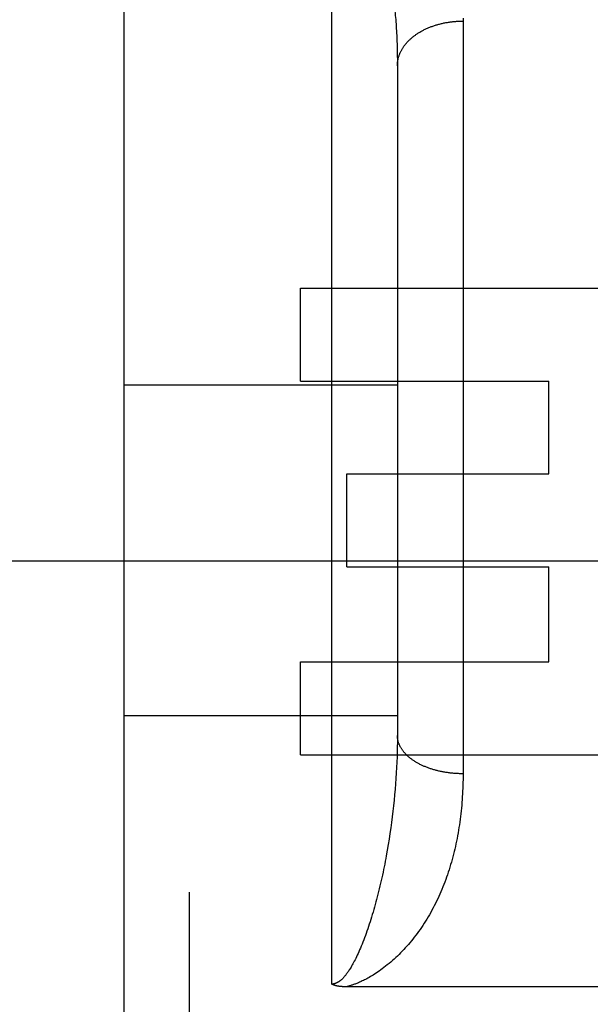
# Model space of a CAD drawing. Header units: inches. Extents: x 0 to 185, y 0 to 120.
# Tile 61 of 102: x 55.037 to 55.297, y 66.49 to 66.94. Entities that reach past the tile are written whole.
import ezdxf

# ---------------------------------------------------------------- set-up
doc = ezdxf.new("R2010")
doc.units = ezdxf.units.IN
doc.header["$LTSCALE"] = 10.163043
doc.header["$MEASUREMENT"] = 0
doc.linetypes.add('HIDDEN', pattern=[0.2, 0.1, -0.1])
doc.layers.get('0').update_dxf_attribs({"linetype": 'CONTINUOUS'})
for name, color, linetype in [('02___PRT_ALL_AXES', 7, 'CONTINUOUS'), ('DEFAULT_2', 8, 'HIDDEN'), ('DIMENSIONS', 7, 'CONTINUOUS')]:
    doc.layers.add(name, color=color, linetype=linetype)
doc.styles.get("Standard").update_dxf_attribs({"font": 'arial.ttf'})
doc.dimstyles.new('DIMSTYLE_1', dxfattribs={"dimtxt": 0.815217, "dimasz": 1.086957, "dimexe": 0.09, "dimexo": 0.07, "dimgap": 0.0375, "dimtad": 0, "dimtih": 1, "dimtoh": 1, "dimzin": 4, "dimdsep": 46, "dimtxsty": 'Standard', "dimblk": '_FILLED', "dimblk1": '_FILLED', "dimblk2": '_FILLED', "dimcen": 0.09, "dimazin": 1, "dimtfac": 1, "dimtofl": 0, "dimtmove": 0, "dimatfit": 3, "dimldrblk": '_FILLED', "dimfxl": 0, "dimtolj": 1, "dimtzin": 4, "dimarcsym": 0})

# ---------------------------------------------------------------- blocks, each defined once
blk = doc.blocks.new('_FILLED')
at = {"color": 0, "linetype": 'ByBlock'}
blk.add_solid([(0, 0), (-1, 0.2), (-1, -0.2)], dxfattribs=at)
blk = doc.blocks.new('*D16')
at = {"layer": 'DIMENSIONS', "color": 2, "linetype": 'Continuous'}
for p, q in [((45.28579, 67.44293), (45.28579, 69.61684)), ((45.28579, 66.31793), (45.28579, 63.91815)), ((45.28579, 63.91815), (46.12268, 63.91815))]:
    blk.add_line(p, q, dxfattribs=at)
at = {"layer": 'DIMENSIONS', "color": 2, "linetype": 'Continuous', "xscale": 1.0869565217, "yscale": 1.0869565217, "zscale": 1.0869565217}
for p, rotation in [((45.28579, 67.44293), 270), ((45.28579, 66.31793), 90)]:
    blk.add_blockref('_FILLED', p, dxfattribs=dict(at, rotation=rotation))
at = {"layer": 'DIMENSIONS', "color": 2, "linetype": 'Continuous', "insert": (46.53029, 64.32576), "char_height": 0.815217, "width": 2.2153305, "attachment_point": 1, "line_spacing_factor": 0.9}
blk.add_mtext('1.13', dxfattribs=at)

msp = doc.modelspace()

# ---------------------------------------------------------------- linework, layer by layer
at = {"layer": '02___PRT_ALL_AXES', "color": 8, "linetype": 'HIDDEN'}
for p, q in [((55.165, 66.77521), (55.165, 66.81765)), ((55.165, 66.81765), (55.32113, 66.81765)), ((55.165, 66.77521), (55.27851, 66.77521)), ((55.27851, 66.73277), (55.27851, 66.77521)), ((55.1863, 66.69033), (55.1863, 66.73277)), ((55.1863, 66.73277), (55.27851, 66.73277)), ((55.1863, 66.69033), (55.27851, 66.69033)), ((55.27851, 66.64687), (55.27851, 66.69033)), ((55.165, 66.60443), (55.165, 66.64687)), ((55.165, 66.64687), (55.27851, 66.64687)), ((55.165, 66.60443), (55.32113, 66.60443))]:
    msp.add_line(p, q, dxfattribs=at)
at = {"layer": 'DEFAULT_2', "color": 8, "linetype": 'HIDDEN'}
for p, q in [((55.11434, 65.52543), (55.11434, 67.31043)), ((55.17934, 66.49963), (55.17934, 67.31043)), ((55.08434, 67.28043), (55.08434, 65.55543)), ((55.23934, 66.94093), (55.23934, 66.59578)), ((55.20912, 66.93092), (55.2092, 66.9287)), ((55.2092, 66.9287), (55.20926, 66.92642)), ((55.20926, 66.92642), (55.20931, 66.92409)), ((55.20931, 66.92409), (55.20933, 66.92171)), ((55.20933, 66.92171), (55.20934, 66.91928)), ((55.20934, 66.91928), (55.20934, 66.61208)), ((55.08434, 66.77343), (55.20934, 66.77343)), ((57.50084, 66.69292), (37.02184, 66.69292)), ((55.08434, 66.62243), (55.20934, 66.62243)), ((55.2093, 66.60845), (55.20925, 66.60601)), ((55.20918, 66.60356), (55.20908, 66.6011)), ((55.20925, 66.60601), (55.20918, 66.60356)), ((55.20908, 66.6011), (55.20897, 66.59864)), ((55.20884, 66.59616), (55.20868, 66.59367)), ((55.20897, 66.59864), (55.20884, 66.59616)), ((55.2085, 66.59118), (55.20831, 66.58868)), ((55.20868, 66.59367), (55.2085, 66.59118)), ((55.20809, 66.58617), (55.20785, 66.58366)), ((55.20831, 66.58868), (55.20809, 66.58617)), ((55.20759, 66.58114), (55.20731, 66.57862)), ((55.20785, 66.58366), (55.20759, 66.58114)), ((55.20731, 66.57862), (55.207, 66.57609)), ((55.20668, 66.57356), (55.20633, 66.57102)), ((55.207, 66.57609), (55.20668, 66.57356)), ((55.20596, 66.56848), (55.20558, 66.56595)), ((55.20633, 66.57102), (55.20596, 66.56848)), ((55.20516, 66.56341), (55.20473, 66.56087)), ((55.20558, 66.56595), (55.20516, 66.56341)), ((55.35796, 66.49842), (55.18594, 66.49842))]:
    msp.add_line(p, q, dxfattribs=at)
for points in [[(55.20789, 66.94693), (55.20799, 66.94602), (55.2081, 66.9451), (55.2082, 66.94417), (55.20829, 66.94323), (55.20839, 66.94227), (55.20848, 66.94131), (55.20856, 66.94032), (55.20864, 66.93933), (55.20871, 66.93832), (55.20879, 66.93731), (55.20885, 66.93627), (55.20892, 66.93523), (55.20897, 66.93417), (55.20903, 66.9331), (55.20908, 66.93202), (55.20912, 66.93092)], [(55.20934, 66.91928), (55.20934, 66.91957), (55.20935, 66.91986), (55.20937, 66.92014), (55.20939, 66.92043), (55.20942, 66.92071), (55.20945, 66.921), (55.20949, 66.92128), (55.20953, 66.92157), (55.20958, 66.92185), (55.20964, 66.92213), (55.2097, 66.92242), (55.20977, 66.9227), (55.20984, 66.92298), (55.20992, 66.92326), (55.21, 66.92354), (55.21009, 66.92382), (55.21019, 66.9241), (55.21029, 66.92438), (55.2104, 66.92465), (55.21051, 66.92493), (55.21063, 66.9252), (55.21076, 66.92547), (55.21089, 66.92575), (55.21103, 66.92602), (55.21117, 66.92628), (55.21131, 66.92655), (55.21147, 66.92682), (55.21163, 66.92708), (55.21179, 66.92735), (55.21196, 66.92761), (55.21213, 66.92787), (55.21231, 66.92813), (55.2125, 66.92838), (55.21269, 66.92864), (55.21288, 66.92889), (55.21308, 66.92914), (55.21329, 66.92939), (55.2135, 66.92964), (55.21372, 66.92988), (55.21394, 66.93013), (55.21417, 66.93037), (55.2144, 66.93061), (55.21463, 66.93084), (55.21487, 66.93108), (55.21512, 66.93131), (55.21537, 66.93154), (55.21563, 66.93177), (55.21589, 66.93199), (55.21615, 66.93221), (55.21642, 66.93243), (55.21669, 66.93265), (55.21697, 66.93286), (55.21725, 66.93308), (55.21754, 66.93329), (55.21783, 66.93349), (55.21813, 66.9337), (55.21843, 66.9339), (55.21873, 66.93409), (55.21904, 66.93429), (55.21935, 66.93448), (55.21967, 66.93467), (55.21999, 66.93486), (55.22031, 66.93504), (55.22064, 66.93522), (55.22097, 66.9354), (55.2213, 66.93557), (55.22164, 66.93574), (55.22198, 66.93591), (55.22233, 66.93607), (55.22267, 66.93623), (55.22303, 66.93639), (55.22338, 66.93654), (55.22374, 66.93669), (55.2241, 66.93684), (55.22446, 66.93698), (55.22483, 66.93712), (55.2252, 66.93726), (55.22557, 66.93739), (55.22595, 66.93752), (55.22633, 66.93765), (55.22671, 66.93777), (55.22709, 66.93789), (55.22747, 66.938), (55.22786, 66.93811), (55.22825, 66.93822), (55.22864, 66.93832), (55.22904, 66.93842), (55.22943, 66.93852), (55.22983, 66.93861), (55.23023, 66.9387), (55.23063, 66.93879), (55.23104, 66.93887), (55.23144, 66.93895), (55.23185, 66.93902), (55.23226, 66.93909), (55.23267, 66.93915), (55.23308, 66.93922), (55.23349, 66.93927), (55.2339, 66.93933), (55.23432, 66.93938), (55.23473, 66.93942), (55.23515, 66.93946), (55.23556, 66.9395), (55.23598, 66.93954), (55.2364, 66.93957), (55.23682, 66.93959), (55.23724, 66.93961), (55.23766, 66.93963), (55.23808, 66.93965), (55.2385, 66.93966), (55.23892, 66.93966), (55.23934, 66.93966)], [(55.23934, 66.59578), (55.23892, 66.59578), (55.2385, 66.59578), (55.23808, 66.59579), (55.23766, 66.5958), (55.23724, 66.59582), (55.23682, 66.59584), (55.2364, 66.59586), (55.23598, 66.59589), (55.23556, 66.59592), (55.23515, 66.59595), (55.23473, 66.59598), (55.23432, 66.59602), (55.2339, 66.59607), (55.23349, 66.59611), (55.23308, 66.59616), (55.23267, 66.59622), (55.23226, 66.59627), (55.23185, 66.59633), (55.23144, 66.59639), (55.23104, 66.59646), (55.23063, 66.59653), (55.23023, 66.5966), (55.22983, 66.59668), (55.22943, 66.59676), (55.22904, 66.59684), (55.22864, 66.59693), (55.22825, 66.59702), (55.22786, 66.59711), (55.22747, 66.5972), (55.22709, 66.5973), (55.22671, 66.59741), (55.22633, 66.59751), (55.22595, 66.59762), (55.22557, 66.59773), (55.2252, 66.59784), (55.22483, 66.59796), (55.22446, 66.59808), (55.2241, 66.5982), (55.22374, 66.59833), (55.22338, 66.59846), (55.22303, 66.59859), (55.22267, 66.59873), (55.22233, 66.59887), (55.22198, 66.59901), (55.22164, 66.59915), (55.2213, 66.5993), (55.22097, 66.59944), (55.22064, 66.5996), (55.22031, 66.59975), (55.21999, 66.59991), (55.21967, 66.60007), (55.21935, 66.60023), (55.21904, 66.6004), (55.21873, 66.60056), (55.21843, 66.60073), (55.21813, 66.6009), (55.21783, 66.60108), (55.21754, 66.60126), (55.21725, 66.60144), (55.21697, 66.60162), (55.21669, 66.6018), (55.21642, 66.60199), (55.21615, 66.60218), (55.21589, 66.60237), (55.21563, 66.60256), (55.21537, 66.60276), (55.21512, 66.60295), (55.21487, 66.60315), (55.21463, 66.60336), (55.2144, 66.60356), (55.21417, 66.60376), (55.21394, 66.60397), (55.21372, 66.60418), (55.2135, 66.60439), (55.21329, 66.6046), (55.21308, 66.60482), (55.21288, 66.60503), (55.21269, 66.60525), (55.2125, 66.60547), (55.21231, 66.60569), (55.21213, 66.60591), (55.21196, 66.60613), (55.21179, 66.60636), (55.21163, 66.60659), (55.21147, 66.60681), (55.21131, 66.60704), (55.21117, 66.60727), (55.21103, 66.6075), (55.21089, 66.60774), (55.21076, 66.60797), (55.21063, 66.6082), (55.21051, 66.60844), (55.2104, 66.60868), (55.21029, 66.60891), (55.21019, 66.60915), (55.21009, 66.60939), (55.21, 66.60963), (55.20992, 66.60987), (55.20984, 66.61011), (55.20977, 66.61035), (55.2097, 66.6106), (55.20964, 66.61084), (55.20958, 66.61108), (55.20953, 66.61133), (55.20949, 66.61157), (55.20945, 66.61182), (55.20942, 66.61206), (55.20939, 66.61231), (55.20937, 66.61255), (55.20935, 66.6128), (55.20934, 66.61304), (55.20934, 66.61329)], [(55.20934, 66.61208), (55.20932, 66.60966), (55.2093, 66.60845)], [(55.23934, 66.59578), (55.23934, 66.59445), (55.23932, 66.59312), (55.2393, 66.5918), (55.23926, 66.59048), (55.23921, 66.58917), (55.23916, 66.58786), (55.23909, 66.58655), (55.23901, 66.58525), (55.23892, 66.58395), (55.23883, 66.58265), (55.23872, 66.58136), (55.2386, 66.58007), (55.23847, 66.57879), (55.23833, 66.57751), (55.23818, 66.57624), (55.23802, 66.57497), (55.23785, 66.57371), (55.23767, 66.57245), (55.23747, 66.5712), (55.23727, 66.56995), (55.23706, 66.56871), (55.23684, 66.56747), (55.2366, 66.56624), (55.23636, 66.56502), (55.2361, 66.5638), (55.23584, 66.56258), (55.23556, 66.56138), (55.23527, 66.56017), (55.23497, 66.55898), (55.23467, 66.55779), (55.23435, 66.55661), (55.23402, 66.55543), (55.23368, 66.55426), (55.23332, 66.5531), (55.23296, 66.55194), (55.23259, 66.55079), (55.2322, 66.54965), (55.23181, 66.54852), (55.2314, 66.54739), (55.23099, 66.54627), (55.23056, 66.54515), (55.23012, 66.54404), (55.22967, 66.54295), (55.22921, 66.54185), (55.22873, 66.54077), (55.22825, 66.53969), (55.22776, 66.53863), (55.22725, 66.53756), (55.22673, 66.53651), (55.2262, 66.53547), (55.22566, 66.53443), (55.22511, 66.53341), (55.22455, 66.53239), (55.22398, 66.53138), (55.22339, 66.53038), (55.2228, 66.52939), (55.22219, 66.52841), (55.22158, 66.52744), (55.22096, 66.52649), (55.22033, 66.52555), (55.21969, 66.52463), (55.21905, 66.52372), (55.2184, 66.52283), (55.21774, 66.52195), (55.21708, 66.52108), (55.21641, 66.52023), (55.21573, 66.51939), (55.21504, 66.51857), (55.21435, 66.51776), (55.21366, 66.51696), (55.21295, 66.51618), (55.21224, 66.51541), (55.21153, 66.51466), (55.2108, 66.51392), (55.21008, 66.51319), (55.20934, 66.51247)], [(55.20473, 66.56087), (55.20427, 66.55833), (55.20404, 66.55706), (55.2038, 66.5558), (55.20355, 66.55453), (55.2033, 66.55327), (55.20304, 66.55201), (55.20277, 66.55075), (55.2025, 66.54949), (55.20223, 66.54823), (55.20195, 66.54698), (55.20166, 66.54573), (55.20137, 66.54449), (55.20107, 66.54324), (55.20077, 66.54201), (55.20046, 66.54078), (55.20015, 66.53957), (55.19984, 66.53836), (55.19952, 66.53717), (55.19919, 66.53599), (55.19887, 66.53482), (55.19854, 66.53367), (55.19821, 66.53253), (55.19787, 66.5314), (55.19753, 66.53028), (55.19719, 66.52917), (55.19685, 66.52808), (55.1965, 66.52701), (55.19615, 66.52594), (55.19579, 66.52489), (55.19543, 66.52386), (55.19507, 66.52283), (55.19471, 66.52183), (55.19434, 66.52083)], [(55.19434, 66.52083), (55.19397, 66.51985), (55.1936, 66.51889), (55.19322, 66.51795), (55.19285, 66.51703), (55.19248, 66.51614), (55.1921, 66.51527), (55.19174, 66.51443), (55.19137, 66.51362), (55.19101, 66.51285), (55.19066, 66.51211), (55.19032, 66.51141), (55.18998, 66.51074), (55.18965, 66.5101), (55.18933, 66.5095), (55.18902, 66.50893), (55.18872, 66.50839), (55.18843, 66.50788), (55.18815, 66.50739), (55.18787, 66.50694), (55.18761, 66.50652), (55.18735, 66.50611), (55.1871, 66.50574), (55.18686, 66.50538), (55.18663, 66.50504), (55.1864, 66.50473), (55.18619, 66.50443), (55.18598, 66.50415), (55.18577, 66.50389), (55.18558, 66.50364), (55.18539, 66.50341), (55.1852, 66.50319), (55.18502, 66.50298), (55.18485, 66.50278), (55.18468, 66.5026), (55.18451, 66.50242), (55.18435, 66.50226), (55.1842, 66.5021), (55.18405, 66.50195), (55.1839, 66.50181), (55.18376, 66.50168), (55.18362, 66.50156), (55.18348, 66.50144), (55.18335, 66.50133), (55.18322, 66.50122), (55.18309, 66.50112), (55.18297, 66.50103), (55.18285, 66.50094), (55.18273, 66.50085), (55.18261, 66.50077), (55.1825, 66.50069), (55.18239, 66.50062), (55.18228, 66.50055), (55.18217, 66.50049), (55.18207, 66.50043), (55.18197, 66.50037), (55.18187, 66.50032), (55.18177, 66.50027), (55.18168, 66.50022), (55.18159, 66.50017), (55.1815, 66.50013), (55.18142, 66.50009), (55.18133, 66.50006), (55.18125, 66.50002), (55.18117, 66.49999), (55.18109, 66.49996), (55.18102, 66.49993), (55.18094, 66.49991), (55.18087, 66.49988), (55.1808, 66.49986), (55.18073, 66.49984), (55.18067, 66.49982), (55.1806, 66.4998), (55.18054, 66.49979), (55.18047, 66.49977), (55.18041, 66.49976), (55.18035, 66.49974), (55.18029, 66.49973), (55.18023, 66.49972), (55.18017, 66.49971), (55.18011, 66.4997), (55.18005, 66.49969), (55.18, 66.49968), (55.17994, 66.49967), (55.17988, 66.49967), (55.17983, 66.49966), (55.17977, 66.49965), (55.17972, 66.49965), (55.17966, 66.49964), (55.17961, 66.49964), (55.17956, 66.49964), (55.1795, 66.49964), (55.17945, 66.49964), (55.1794, 66.49963), (55.17934, 66.49963)], [(55.20934, 66.51247), (55.20859, 66.51176), (55.20783, 66.51106), (55.20706, 66.51037), (55.20629, 66.5097), (55.20551, 66.50904), (55.20474, 66.50841), (55.20397, 66.5078), (55.20321, 66.50721), (55.20246, 66.50664), (55.20173, 66.50611), (55.201, 66.5056), (55.2003, 66.50511), (55.19961, 66.50465), (55.19894, 66.50422), (55.19829, 66.50381), (55.19766, 66.50342), (55.19705, 66.50306), (55.19646, 66.50272), (55.19589, 66.5024), (55.19534, 66.50211), (55.1948, 66.50183), (55.19429, 66.50156), (55.1938, 66.50132), (55.19332, 66.50109), (55.19286, 66.50087), (55.19241, 66.50067), (55.19198, 66.50048), (55.19157, 66.5003), (55.19117, 66.50014), (55.19078, 66.49998), (55.19041, 66.49983), (55.19004, 66.49969), (55.18969, 66.49956), (55.18935, 66.49944), (55.18902, 66.49933), (55.1887, 66.49922), (55.18839, 66.49912), (55.18809, 66.49902), (55.1878, 66.49893), (55.18751, 66.49884), (55.18723, 66.49876), (55.18696, 66.49869), (55.18669, 66.49862), (55.18644, 66.49855), (55.18618, 66.49848), (55.18594, 66.49842)], [(55.18594, 66.49842), (55.18572, 66.49842), (55.18551, 66.49843), (55.1853, 66.49843), (55.1851, 66.49844), (55.18489, 66.49844), (55.1847, 66.49845), (55.18451, 66.49846), (55.18432, 66.49847), (55.18413, 66.49849), (55.18395, 66.4985), (55.18377, 66.49851), (55.18359, 66.49853), (55.18342, 66.49855), (55.18325, 66.49857), (55.18309, 66.49859), (55.18293, 66.49861), (55.18277, 66.49863), (55.18261, 66.49865), (55.18246, 66.49867), (55.18231, 66.4987), (55.18216, 66.49872), (55.18202, 66.49875), (55.18188, 66.49878), (55.18174, 66.49881), (55.18161, 66.49884), (55.18148, 66.49887), (55.18135, 66.4989), (55.18122, 66.49893), (55.18109, 66.49896), (55.18097, 66.499), (55.18085, 66.49903), (55.18074, 66.49906), (55.18062, 66.4991), (55.18051, 66.49914), (55.1804, 66.49917), (55.18029, 66.49921), (55.18019, 66.49925), (55.18008, 66.49929), (55.17998, 66.49933), (55.17988, 66.49937), (55.17979, 66.49941), (55.17969, 66.49946), (55.1796, 66.4995), (55.17951, 66.49954), (55.17943, 66.49959), (55.17934, 66.49963)]]:
    msp.add_lwpolyline(points, dxfattribs=at)

# ---------------------------------------------------------------- dimensions: what is measured, and where the dimension line sits
at = {"layer": 'DIMENSIONS', "color": 2, "linetype": 'Continuous'}
dim = msp.add_linear_dim(base=(45.2857862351, 66.3179271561), p1=(58.1673416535, 67.4429271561), p2=(37.3968416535, 66.3179271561), angle=270, dimstyle='DIMSTYLE_1', dxfattribs=at)
dim.commit()
dim.dimension.update_dxf_attribs({"geometry": '*D16', "text_midpoint": (47.6732603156, 63.9136063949), "dimtype": 160})

doc.saveas('drawing.dxf')
